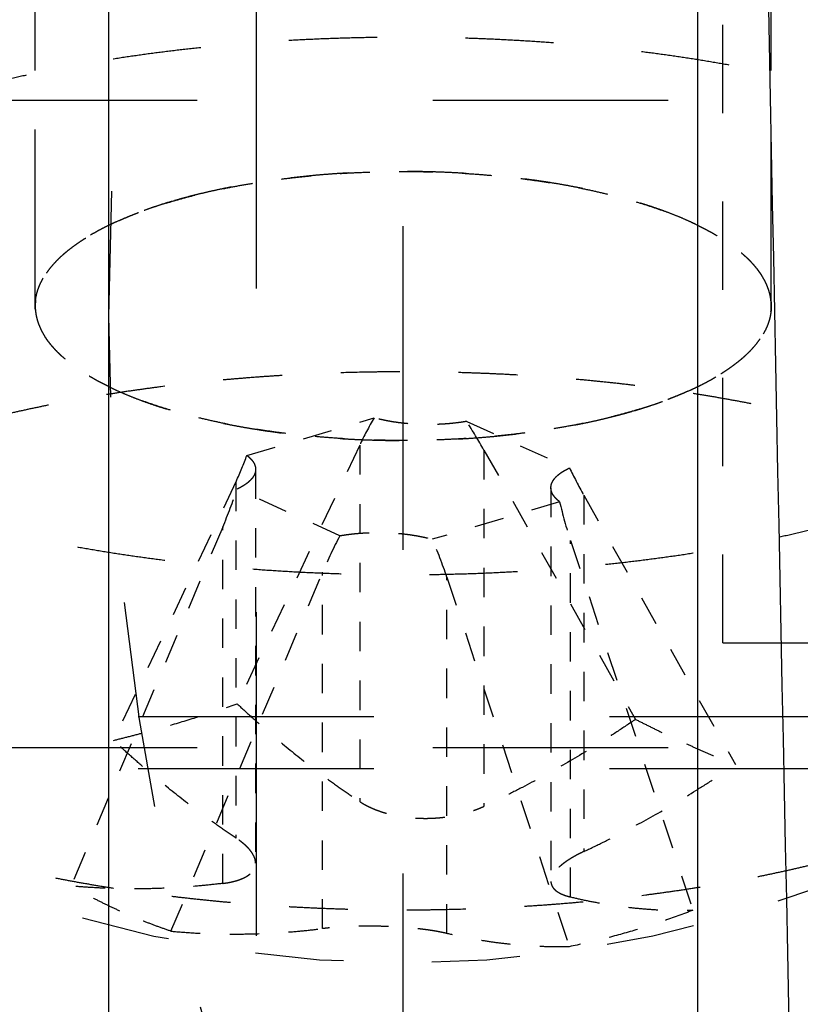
# Model space of a CAD drawing. Header units: millimetres. Extents: x 14186 to 17588, y 1400 to 3805.
# Tile 57 of 256: x 16295.53 to 16298.19, y 2686.84 to 2690.19. Entities that reach past the tile are written whole.
import ezdxf

# ---------------------------------------------------------------- set-up
doc = ezdxf.new("R2010")
doc.units = ezdxf.units.MM
doc.linetypes.add('HIDDEN', pattern=[0.2, 0.1, -0.1])
for name, color, linetype in [('DEFAULT_2', 8, 'HIDDEN'), ('INTFCLR_159558', 7, 'Continuous'), ('SHELL_64', 7, 'Continuous')]:
    doc.layers.add(name, color=color, linetype=linetype)
doc.layers.add('dim', color=82, linetype='Continuous', lineweight=9)
doc.styles.get("Standard").update_dxf_attribs({"font": 'arial.ttf'})
doc.dimstyles.new('ISO-25', dxfattribs={"dimtxt": 2.5, "dimasz": 2.5, "dimexe": 1.25, "dimexo": 0.625, "dimtad": 1, "dimtxsty": 'Standard', "dimcen": 2.5, "dimadec": 0, "dimazin": 0, "dimtfac": 1, "dimtmove": 0, "dimatfit": 3, "dimfxl": 1, "dimarcsym": 0})

# ---------------------------------------------------------------- blocks, each defined once
blk = doc.blocks.new('*D27')
at = {"layer": 'Defpoints', "color": 0, "transparency": 16777216}
for p in [(17053.8506, 3119.6874), (16297.8248, 2320.6724)]:
    blk.add_point(p, dxfattribs=at)
at = {"layer": 'dim', "color": 0, "linetype": 'Continuous', "lineweight": -2, "transparency": 16777216}
for p, q in [((17253.4695, 3330.6569), (17070.3457, 3137.1204)), ((16297.8248, 2320.6724), (17053.8506, 3119.6874)), ((16281.3297, 2303.2393), (16264.8346, 2285.8063))]:
    blk.add_line(p, q, dxfattribs=at)
at = {"layer": 'dim', "color": 0, "transparency": 16777216}
for points in [[(17067.4402, 3139.8696), (17073.2513, 3134.3712), (17053.8506, 3119.6874)], [(16278.4242, 2305.9885), (16284.2352, 2300.4902), (16297.8248, 2320.6724)]]:
    blk.add_solid(points, dxfattribs=at)
at = {"layer": 'dim', "color": 0, "transparency": 16777216, "insert": (17191.287, 3297.1711), "char_height": 30, "attachment_point": 5, "rotation": 46.5835}
blk.add_mtext('∅1100', dxfattribs=at)
blk = doc.blocks.new('*D28')
at = {"layer": 'Defpoints', "color": 0, "transparency": 16777216}
for p in [(17217.9946, 2998.669), (16133.6809, 2441.6908)]:
    blk.add_point(p, dxfattribs=at)
at = {"layer": 'dim', "color": 0, "linetype": 'Continuous', "lineweight": -2, "transparency": 16777216}
for p, q in [((17380.1399, 3081.958), (17239.3428, 3009.635)), ((16133.6809, 2441.6908), (17217.9946, 2998.669)), ((16112.3326, 2430.7248), (16090.9843, 2419.7589))]:
    blk.add_line(p, q, dxfattribs=at)
at = {"layer": 'dim', "color": 0, "transparency": 16777216}
for points in [[(17237.5152, 3013.193), (17241.1705, 3006.0769), (17217.9946, 2998.669)], [(16110.5049, 2434.2829), (16114.1603, 2427.1668), (16133.6809, 2441.6908)]]:
    blk.add_solid(points, dxfattribs=at)
at = {"layer": 'dim', "color": 0, "transparency": 16777216, "insert": (17310.2934, 3070.985), "char_height": 30, "attachment_point": 5, "rotation": 27.1882}
blk.add_mtext('∅1219', dxfattribs=at)

msp = doc.modelspace()

# ---------------------------------------------------------------- linework, layer by layer
at = {"color": 7, "linetype": 'Continuous'}
for p, q in [((16295.8377, 2675.1856), (16295.8377, 2765.1741)), ((16297.8377, 2675.1856), (16297.8377, 2708.2714))]:
    msp.add_line(p, q, dxfattribs=at)
for centre, radius in [((16675.8377, 2720.1799), 609.5), ((16675.8377, 2720.1799), 550), ((16400.8377, 2720.1799), 275)]:
    msp.add_circle(centre, radius)
msp.add_arc((17875.4023, 2720.2915), 1577.6104, 180.4365529, 181.2811295, dxfattribs=at)
at = {"layer": 'DEFAULT_2', "color": 8, "linetype": 'HIDDEN', "ltscale": 11}
for p, q in [((16296.3377, 2765.1741), (16296.3377, 2675.1856)), ((16296.8377, 2675.1856), (16296.8377, 2765.1741))]:
    msp.add_line(p, q, dxfattribs=at)
at = {"layer": 'DEFAULT_2', "color": 8, "linetype": 'HIDDEN', "ltscale": 4}
for p, q in [((16295.5877, 2689.2145), (16295.5877, 2696.6605)), ((16298.0877, 2689.2145), (16298.0877, 2696.6605))]:
    msp.add_line(p, q, dxfattribs=at)
at = {"layer": 'DEFAULT_2', "color": 8, "linetype": 'HIDDEN', "ltscale": 3}
for q in [(16297.9232, 2693.7599), (16302.1432, 2688.0699)]:
    msp.add_line((16297.9232, 2688.0699), q, dxfattribs=at)
at = {"layer": 'DEFAULT_2', "color": 8, "linetype": 'HIDDEN', "ltscale": 0.3}
for p, q in [((16296.3065, 2688.7069), (16296.7391, 2688.8346)), ((16297.0531, 2688.8223), (16297.4024, 2688.6642)), ((16296.6223, 2688.4339), (16296.2731, 2688.592)), ((16297.3689, 2688.5493), (16296.9364, 2688.4216))]:
    msp.add_line(p, q, dxfattribs=at)
at = {"layer": 'DEFAULT_2', "color": 8, "linetype": 'HIDDEN', "ltscale": 0.7}
for p, q in [((16296.6897, 2688.7415), (16296.2738, 2687.8624)), ((16297.1116, 2688.7251), (16297.6268, 2687.8097)), ((16296.2696, 2688.6175), (16295.8536, 2687.7384)), ((16297.4508, 2688.5715), (16297.966, 2687.6561))]:
    msp.add_line(p, q, dxfattribs=at)
at = {"layer": 'DEFAULT_2', "color": 8, "linetype": 'HIDDEN', "ltscale": 0.9}
for p, q in [((16296.6897, 2688.7415), (16296.6897, 2687.5307)), ((16297.1116, 2688.7251), (16297.1116, 2687.5142)), ((16296.2696, 2688.6175), (16296.2696, 2687.4066)), ((16297.4508, 2688.5715), (16297.4508, 2687.3606)), ((16296.2246, 2688.4632), (16295.7094, 2687.2437)), ((16296.2246, 2687.2524), (16296.2246, 2688.4632)), ((16297.4059, 2687.2063), (16297.4059, 2688.4172)), ((16297.4059, 2688.4172), (16297.8218, 2687.1613)), ((16296.0486, 2687.09), (16296.5638, 2688.3096)), ((16296.5638, 2687.0987), (16296.5638, 2688.3096)), ((16296.9857, 2687.0823), (16296.9857, 2688.2932)), ((16296.9857, 2688.2932), (16297.4017, 2687.0373))]:
    msp.add_line(p, q, dxfattribs=at)
at = {"layer": 'DEFAULT_2', "color": 8, "linetype": 'HIDDEN'}
for p, q in [((16296.3362, 2688.6593), (16296.3362, 2687.3214)), ((16297.3393, 2688.5969), (16297.3393, 2687.2589))]:
    msp.add_line(p, q, dxfattribs=at)
at = {"layer": 'DEFAULT_2', "color": 8, "linetype": 'HIDDEN', "ltscale": 3}
msp.add_arc((16296.8377, 2690.9829), 4, 237.0037, 302.9975, dxfattribs=at)
at = {"layer": 'DEFAULT_2', "color": 8, "linetype": 'HIDDEN', "ltscale": 0.07}
for centre, major_axis, ratio, start_param, end_param in [((16296.9231, 2688.8104), (0.2655, 0.393), 0.355554, -4.536441, -4.305374), ((16296.0362, 2688.5486), (0.2655, 0.393), 0.355554, -1.163781, -0.932714), ((16297.6393, 2688.4861), (-0.2845, 0.4184), 0.227457, 0.983329, 1.214396)]:
    msp.add_ellipse(centre, major_axis=major_axis, ratio=ratio, start_param=start_param, end_param=end_param, dxfattribs=at)
at = {"layer": 'DEFAULT_2', "color": 8, "linetype": 'HIDDEN', "ltscale": 0.08}
msp.add_ellipse((16296.9231, 2688.8104), major_axis=(-0.2845, 0.4184), ratio=0.227457, start_param=-1.927196, end_param=-1.696129, dxfattribs=at)
at = {"layer": 'DEFAULT_2', "color": 8, "linetype": 'HIDDEN', "ltscale": 0.1}
for centre, major_axis, ratio, start_param, end_param in [((16296.0362, 2688.5486), (0.2315, 0.5534), 0.344767, -1.580794, -1.349727), ((16297.6393, 2688.4861), (-0.1922, 0.5678), 0.405741, 1.323801, 1.554868), ((16296.7523, 2688.2243), (0.2315, 0.5534), 0.344767, 1.329731, 1.560798), ((16296.7523, 2688.2243), (-0.1922, 0.5678), 0.405741, -1.586725, -1.355658)]:
    msp.add_ellipse(centre, major_axis=major_axis, ratio=ratio, start_param=start_param, end_param=end_param, dxfattribs=at)
at = {"layer": 'DEFAULT_2', "color": 8, "linetype": 'HIDDEN', "ltscale": 3}
for points in [[(16295.2672, 2689.9257), (16295.2903, 2689.9325), (16295.337, 2689.9458), (16295.4081, 2689.9646), (16295.4811, 2689.9825), (16295.5558, 2689.9995), (16295.632, 2690.0155), (16295.7097, 2690.0305), (16295.7888, 2690.0445), (16295.8692, 2690.0574), (16295.9507, 2690.0693), (16296.0334, 2690.0802), (16296.1171, 2690.09), (16296.2016, 2690.0987), (16296.287, 2690.1064), (16296.373, 2690.1129), (16296.4596, 2690.1183), (16296.5467, 2690.1226), (16296.6341, 2690.1258), (16296.7218, 2690.1278), (16296.8096, 2690.1287), (16296.8975, 2690.1285), (16296.9853, 2690.1272), (16297.0729, 2690.1248), (16297.1602, 2690.1212), (16297.2471, 2690.1165), (16297.3335, 2690.1107), (16297.4193, 2690.1037), (16297.5044, 2690.0957), (16297.5886, 2690.0866), (16297.672, 2690.0764), (16297.7543, 2690.0652), (16297.8354, 2690.0529), (16297.9154, 2690.0395), (16297.9939, 2690.0252), (16298.0711, 2690.0098), (16298.1468, 2689.9935), (16298.2208, 2689.9762), (16298.2931, 2689.958), (16298.3636, 2689.9388), (16298.4323, 2689.9188), (16298.499, 2689.8979), (16298.5636, 2689.8761), (16298.6261, 2689.8535), (16298.6767, 2689.8339), (16298.716, 2689.8178), (16298.754, 2689.8017), (16298.7911, 2689.7852), (16298.8273, 2689.7681), (16298.8536, 2689.7552), (16298.8792, 2689.7422), (16298.9043, 2689.729), (16298.9287, 2689.7156), (16298.9525, 2689.7021), (16298.9756, 2689.6885), (16298.998, 2689.6746), (16299.0198, 2689.6607), (16299.0409, 2689.6466), (16299.0614, 2689.6324), (16299.0811, 2689.618), (16299.1001, 2689.6035), (16299.1185, 2689.5889), (16299.1361, 2689.5742), (16299.1531, 2689.5594), (16299.1693, 2689.5445), (16299.1848, 2689.5294), (16299.1996, 2689.5143), (16299.2136, 2689.4991), (16299.2269, 2689.4837), (16299.2395, 2689.4683), (16299.2514, 2689.4529), (16299.2624, 2689.4373), (16299.2728, 2689.4217), (16299.2824, 2689.406), (16299.2912, 2689.3903), (16299.2993, 2689.3744), (16299.3066, 2689.3586), (16299.3131, 2689.3427), (16299.3189, 2689.3267), (16299.3239, 2689.3108), (16299.3282, 2689.2948), (16299.3317, 2689.2787), (16299.3344, 2689.2627), (16299.3363, 2689.2466), (16299.3375, 2689.2305), (16299.3377, 2689.2198), (16299.3377, 2689.2144)], [(16298.4082, 2688.5032), (16298.3852, 2688.4964), (16298.3385, 2688.4832), (16298.2673, 2688.4643), (16298.1943, 2688.4464), (16298.1197, 2688.4295), (16298.0435, 2688.4135), (16297.9658, 2688.3985), (16297.8867, 2688.3845), (16297.8063, 2688.3715), (16297.7247, 2688.3596), (16297.642, 2688.3488), (16297.5584, 2688.339), (16297.4738, 2688.3302), (16297.3885, 2688.3226), (16297.3024, 2688.3161), (16297.2158, 2688.3107), (16297.1288, 2688.3064), (16297.0413, 2688.3032), (16296.9536, 2688.3012), (16296.8658, 2688.3002), (16296.778, 2688.3004), (16296.6902, 2688.3018), (16296.6026, 2688.3042), (16296.5153, 2688.3078), (16296.4283, 2688.3125), (16296.3419, 2688.3183), (16296.2561, 2688.3252), (16296.1711, 2688.3333), (16296.0868, 2688.3424), (16296.0035, 2688.3526), (16295.9212, 2688.3638), (16295.84, 2688.3761), (16295.7601, 2688.3894), (16295.6815, 2688.4038), (16295.6043, 2688.4191), (16295.5287, 2688.4355), (16295.4546, 2688.4528), (16295.3823, 2688.471), (16295.3118, 2688.4902), (16295.2431, 2688.5102), (16295.1765, 2688.5311), (16295.1119, 2688.5529), (16295.0494, 2688.5754), (16294.9988, 2688.5951), (16294.9594, 2688.6111), (16294.9214, 2688.6272), (16294.8843, 2688.6438), (16294.8482, 2688.6609), (16294.8219, 2688.6737), (16294.7962, 2688.6868), (16294.7711, 2688.7), (16294.7467, 2688.7133), (16294.723, 2688.7269), (16294.6999, 2688.7405), (16294.6774, 2688.7543), (16294.6556, 2688.7683), (16294.6345, 2688.7824), (16294.6141, 2688.7966), (16294.5943, 2688.811), (16294.5753, 2688.8254), (16294.5569, 2688.84), (16294.5393, 2688.8548), (16294.5224, 2688.8696), (16294.5061, 2688.8845), (16294.4906, 2688.8996), (16294.4759, 2688.9147), (16294.4618, 2688.9299), (16294.4485, 2688.9452), (16294.4359, 2688.9606), (16294.4241, 2688.9761), (16294.413, 2688.9917), (16294.4027, 2689.0073), (16294.3931, 2689.023), (16294.3842, 2689.0387), (16294.3762, 2689.0545), (16294.3689, 2689.0704), (16294.3623, 2689.0863), (16294.3565, 2689.1022), (16294.3515, 2689.1182), (16294.3473, 2689.1342), (16294.3438, 2689.1502), (16294.3411, 2689.1663), (16294.3391, 2689.1824), (16294.338, 2689.1984), (16294.3377, 2689.2092), (16294.3377, 2689.2145)]]:
    msp.add_open_spline(points, degree=3, knots=[0, 0, 0, 0, 0.016313, 0.032986, 0.050001, 0.067337, 0.084975, 0.102898, 0.121087, 0.139526, 0.158197, 0.177082, 0.196162, 0.215415, 0.234822, 0.254361, 0.274013, 0.293757, 0.31357, 0.333434, 0.353325, 0.373224, 0.393108, 0.412957, 0.432748, 0.452461, 0.472075, 0.49157, 0.510923, 0.530116, 0.549128, 0.567939, 0.586531, 0.604883, 0.622978, 0.640798, 0.658325, 0.675542, 0.692433, 0.708982, 0.725176, 0.741, 0.75644, 0.771486, 0.786125, 0.79329, 0.800349, 0.814148, 0.820886, 0.827516, 0.834036, 0.840446, 0.846746, 0.852936, 0.859014, 0.864982, 0.870838, 0.876584, 0.88222, 0.887745, 0.893162, 0.89847, 0.903672, 0.908768, 0.913759, 0.918647, 0.923435, 0.928123, 0.932716, 0.937216, 0.941626, 0.945949, 0.950188, 0.954349, 0.958434, 0.96245, 0.9664, 0.97029, 0.974126, 0.977914, 0.981661, 0.985372, 0.989054, 0.992715, 0.996361, 1, 1, 1, 1], dxfattribs=at)
at = {"layer": 'DEFAULT_2', "color": 8, "linetype": 'HIDDEN', "ltscale": 2}
for points, knots in [([(16298.0877, 2689.2144), (16298.0877, 2689.2171), (16298.0876, 2689.2225), (16298.087, 2689.2305), (16298.086, 2689.2386), (16298.0847, 2689.2466), (16298.083, 2689.2546), (16298.0808, 2689.2626), (16298.0783, 2689.2706), (16298.0754, 2689.2786), (16298.0722, 2689.2865), (16298.0672, 2689.2972), (16298.0601, 2689.3105), (16298.0501, 2689.3261), (16298.0386, 2689.3417), (16298.0257, 2689.357), (16298.0138, 2689.3695), (16298.0035, 2689.3795), (16297.9926, 2689.3895), (16297.9811, 2689.3994), (16297.9689, 2689.409), (16297.9561, 2689.4187), (16297.9392, 2689.4308), (16297.9177, 2689.4448), (16297.895, 2689.4585), (16297.8709, 2689.4719), (16297.8455, 2689.4851), (16297.8189, 2689.4978), (16297.7911, 2689.5103), (16297.7621, 2689.5223), (16297.7319, 2689.534), (16297.7007, 2689.5453), (16297.6684, 2689.5562), (16297.635, 2689.5666), (16297.6007, 2689.5766), (16297.5654, 2689.5862), (16297.5293, 2689.5953), (16297.4923, 2689.604), (16297.4544, 2689.6122), (16297.4159, 2689.6198), (16297.3766, 2689.627), (16297.3366, 2689.6337), (16297.296, 2689.6398), (16297.2549, 2689.6454), (16297.2132, 2689.6505), (16297.1711, 2689.6551), (16297.1285, 2689.6591), (16297.0856, 2689.6626), (16297.0424, 2689.6655), (16296.999, 2689.6678), (16296.9553, 2689.6696), (16296.9115, 2689.6709), (16296.8676, 2689.6715), (16296.8237, 2689.6716), (16296.7798, 2689.6712), (16296.7359, 2689.6701), (16296.6922, 2689.6685), (16296.6487, 2689.6664), (16296.6054, 2689.6637), (16296.5624, 2689.6604), (16296.5057, 2689.6554), (16296.4496, 2689.6492), (16296.3942, 2689.6419), (16296.3535, 2689.636), (16296.3133, 2689.6295), (16296.2737, 2689.6225), (16296.2348, 2689.615), (16296.1967, 2689.607), (16296.1594, 2689.5985), (16296.1229, 2689.5896), (16296.0873, 2689.5802), (16296.064, 2689.5735), (16296.0525, 2689.5701)], [0, 0, 0, 0, 0.003639, 0.007286, 0.010946, 0.014629, 0.01834, 0.022086, 0.025874, 0.029711, 0.033601, 0.037551, 0.04565, 0.054049, 0.06278, 0.071872, 0.081347, 0.086235, 0.091226, 0.101522, 0.106831, 0.112248, 0.123409, 0.135011, 0.147055, 0.159544, 0.172475, 0.185842, 0.199641, 0.213864, 0.228503, 0.243549, 0.25899, 0.274814, 0.291007, 0.307556, 0.324448, 0.341665, 0.359192, 0.377011, 0.395106, 0.413458, 0.43205, 0.450861, 0.469873, 0.489066, 0.50842, 0.527914, 0.547529, 0.567242, 0.587034, 0.606882, 0.626765, 0.646664, 0.666555, 0.686419, 0.706233, 0.725978, 0.745631, 0.765171, 0.784578, 0.822909, 0.841793, 0.860464, 0.878906, 0.897098, 0.915025, 0.932668, 0.950006, 0.967021, 0.983692, 1, 1, 1, 1]), ([(16295.5877, 2689.2145), (16295.5877, 2689.2119), (16295.5878, 2689.2065), (16295.5884, 2689.1985), (16295.5894, 2689.1904), (16295.5907, 2689.1824), (16295.5925, 2689.1744), (16295.5946, 2689.1664), (16295.5971, 2689.1584), (16295.6, 2689.1504), (16295.6033, 2689.1425), (16295.6082, 2689.1318), (16295.6153, 2689.1185), (16295.6253, 2689.1028), (16295.6368, 2689.0873), (16295.6498, 2689.072), (16295.6617, 2689.0594), (16295.6719, 2689.0495), (16295.6828, 2689.0395), (16295.6944, 2689.0296), (16295.7065, 2689.02), (16295.7193, 2689.0102), (16295.7362, 2688.9982), (16295.7577, 2688.9842), (16295.7805, 2688.9705), (16295.8046, 2688.957), (16295.8299, 2688.9439), (16295.8566, 2688.9311), (16295.8844, 2688.9187), (16295.9134, 2688.9067), (16295.9435, 2688.895), (16295.9748, 2688.8837), (16296.0071, 2688.8728), (16296.0404, 2688.8624), (16296.0747, 2688.8523), (16296.11, 2688.8428), (16296.1462, 2688.8336), (16296.1832, 2688.825), (16296.221, 2688.8168), (16296.2596, 2688.8091), (16296.2989, 2688.802), (16296.3388, 2688.7953), (16296.3794, 2688.7892), (16296.4206, 2688.7835), (16296.4622, 2688.7784), (16296.5044, 2688.7739), (16296.5469, 2688.7699), (16296.5898, 2688.7664), (16296.633, 2688.7635), (16296.6765, 2688.7611), (16296.7201, 2688.7594), (16296.7639, 2688.7581), (16296.8078, 2688.7575), (16296.8517, 2688.7574), (16296.8957, 2688.7578), (16296.9395, 2688.7588), (16296.9832, 2688.7604), (16297.0267, 2688.7626), (16297.0701, 2688.7653), (16297.1131, 2688.7686), (16297.1697, 2688.7736), (16297.2258, 2688.7798), (16297.2812, 2688.7871), (16297.322, 2688.793), (16297.3622, 2688.7995), (16297.4017, 2688.8065), (16297.4406, 2688.814), (16297.4787, 2688.822), (16297.516, 2688.8305), (16297.5525, 2688.8394), (16297.5881, 2688.8488), (16297.6115, 2688.8555), (16297.623, 2688.8589)], [0, 0, 0, 0, 0.003639, 0.007286, 0.010946, 0.014629, 0.01834, 0.022086, 0.025874, 0.029711, 0.033601, 0.037551, 0.04565, 0.054049, 0.06278, 0.071872, 0.081347, 0.086235, 0.091226, 0.101522, 0.106831, 0.112248, 0.123409, 0.135011, 0.147055, 0.159544, 0.172475, 0.185842, 0.199641, 0.213864, 0.228503, 0.243549, 0.25899, 0.274814, 0.291007, 0.307556, 0.324448, 0.341665, 0.359192, 0.377011, 0.395106, 0.413458, 0.43205, 0.450861, 0.469873, 0.489066, 0.50842, 0.527914, 0.547529, 0.567242, 0.587034, 0.606882, 0.626765, 0.646664, 0.666555, 0.686419, 0.706233, 0.725978, 0.745631, 0.765171, 0.784578, 0.822909, 0.841793, 0.860464, 0.878906, 0.897098, 0.915025, 0.932668, 0.950006, 0.967021, 0.983692, 1, 1, 1, 1]), ([(16298.7829, 2688.6509), (16298.7699, 2688.6568), (16298.7435, 2688.6684), (16298.7032, 2688.6853), (16298.6618, 2688.7019), (16298.6193, 2688.7181), (16298.5757, 2688.7339), (16298.5311, 2688.7493), (16298.4854, 2688.7643), (16298.4388, 2688.7788), (16298.3912, 2688.793), (16298.3427, 2688.8067), (16298.2932, 2688.82), (16298.2257, 2688.8372), (16298.1569, 2688.8534), (16298.087, 2688.8686), (16298.0335, 2688.8795), (16297.9792, 2688.89), (16297.9243, 2688.9), (16297.8687, 2688.9095), (16297.8125, 2688.9185), (16297.7558, 2688.927), (16297.6984, 2688.935), (16297.6406, 2688.9425), (16297.5822, 2688.9494), (16297.5234, 2688.9558), (16297.4642, 2688.9617), (16297.4047, 2688.9671), (16297.3447, 2688.9719), (16297.2845, 2688.9762), (16297.224, 2688.9799), (16297.1633, 2688.9831), (16297.1024, 2688.9857), (16297.0413, 2688.9878), (16296.9801, 2688.9894), (16296.9188, 2688.9904), (16296.8575, 2688.9908), (16296.7961, 2688.9907), (16296.7144, 2688.9899), (16296.6328, 2688.9879), (16296.5514, 2688.9849), (16296.4905, 2688.982), (16296.4299, 2688.9786), (16296.3695, 2688.9747), (16296.3094, 2688.9702), (16296.2496, 2688.9652), (16296.1901, 2688.9597), (16296.1117, 2688.9516), (16296.0338, 2688.9425), (16295.9566, 2688.9322), (16295.8995, 2688.9241), (16295.8429, 2688.9154), (16295.787, 2688.9062), (16295.7316, 2688.8965), (16295.677, 2688.8864), (16295.623, 2688.8757), (16295.5698, 2688.8646), (16295.5173, 2688.853), (16295.4656, 2688.8409), (16295.4147, 2688.8284), (16295.3647, 2688.8154), (16295.3156, 2688.8019), (16295.2833, 2688.7926), (16295.2672, 2688.7879)], [0, 0, 0, 0, 0.011953, 0.024166, 0.036635, 0.049355, 0.06232, 0.075523, 0.08896, 0.102625, 0.116512, 0.130615, 0.14493, 0.159449, 0.18908, 0.204178, 0.219454, 0.234902, 0.250513, 0.26628, 0.282195, 0.298252, 0.31444, 0.330753, 0.347182, 0.363718, 0.380355, 0.397082, 0.413891, 0.430775, 0.447723, 0.464727, 0.481779, 0.498869, 0.515989, 0.53313, 0.550282, 0.567437, 0.584585, 0.618828, 0.635905, 0.65294, 0.669923, 0.686848, 0.703704, 0.720483, 0.737177, 0.753776, 0.786659, 0.802926, 0.819065, 0.835068, 0.850928, 0.866635, 0.882185, 0.897568, 0.912778, 0.927809, 0.942652, 0.957301, 0.971747, 0.985983, 1, 1, 1, 1]), ([(16294.8926, 2687.5024), (16294.9056, 2687.4965), (16294.9319, 2687.4849), (16294.9722, 2687.468), (16295.0136, 2687.4514), (16295.0561, 2687.4352), (16295.0997, 2687.4194), (16295.1443, 2687.404), (16295.19, 2687.389), (16295.2366, 2687.3745), (16295.2842, 2687.3603), (16295.3328, 2687.3466), (16295.3822, 2687.3333), (16295.4498, 2687.3161), (16295.5185, 2687.2999), (16295.5884, 2687.2847), (16295.642, 2687.2738), (16295.6962, 2687.2633), (16295.7511, 2687.2533), (16295.8067, 2687.2438), (16295.8629, 2687.2348), (16295.9197, 2687.2263), (16295.977, 2687.2183), (16296.0349, 2687.2108), (16296.0932, 2687.2039), (16296.152, 2687.1975), (16296.2112, 2687.1916), (16296.2708, 2687.1862), (16296.3307, 2687.1814), (16296.3909, 2687.1771), (16296.4514, 2687.1734), (16296.5121, 2687.1702), (16296.5731, 2687.1676), (16296.6341, 2687.1655), (16296.6953, 2687.1639), (16296.7566, 2687.1629), (16296.818, 2687.1625), (16296.8793, 2687.1625), (16296.961, 2687.1634), (16297.0426, 2687.1654), (16297.1241, 2687.1684), (16297.1849, 2687.1713), (16297.2456, 2687.1747), (16297.3059, 2687.1786), (16297.3661, 2687.1831), (16297.4259, 2687.1881), (16297.4853, 2687.1936), (16297.5638, 2687.2017), (16297.6416, 2687.2108), (16297.7188, 2687.2211), (16297.7759, 2687.2292), (16297.8325, 2687.2379), (16297.8885, 2687.2471), (16297.9438, 2687.2567), (16297.9985, 2687.2669), (16298.0524, 2687.2776), (16298.1057, 2687.2887), (16298.1582, 2687.3003), (16298.2099, 2687.3124), (16298.2607, 2687.3249), (16298.3107, 2687.3379), (16298.3598, 2687.3514), (16298.3922, 2687.3607), (16298.4082, 2687.3654)], [0, 0, 0, 0, 0.011953, 0.024166, 0.036635, 0.049355, 0.06232, 0.075523, 0.08896, 0.102625, 0.116512, 0.130615, 0.14493, 0.159449, 0.18908, 0.204178, 0.219454, 0.234902, 0.250513, 0.26628, 0.282195, 0.298252, 0.31444, 0.330753, 0.347182, 0.363718, 0.380355, 0.397082, 0.413891, 0.430775, 0.447723, 0.464727, 0.481779, 0.498869, 0.515989, 0.53313, 0.550282, 0.567437, 0.584585, 0.618828, 0.635905, 0.65294, 0.669923, 0.686848, 0.703704, 0.720483, 0.737177, 0.753776, 0.786659, 0.802926, 0.819065, 0.835068, 0.850928, 0.866635, 0.882185, 0.897568, 0.912778, 0.927809, 0.942652, 0.957301, 0.971747, 0.985983, 1, 1, 1, 1])]:
    msp.add_open_spline(points, degree=3, knots=knots, dxfattribs=at)
at = {"layer": 'DEFAULT_2', "color": 8, "linetype": 'HIDDEN', "ltscale": 0.4}
for points, knots in [([(16296.0525, 2689.5701), (16296.0435, 2689.5675), (16296.0259, 2689.5621), (16295.9997, 2689.5537), (16295.9742, 2689.545), (16295.9494, 2689.5361), (16295.9252, 2689.5269), (16295.9018, 2689.5175), (16295.879, 2689.5079), (16295.8571, 2689.498), (16295.8359, 2689.4879), (16295.8154, 2689.4776), (16295.7958, 2689.4671), (16295.777, 2689.4564), (16295.759, 2689.4455), (16295.7418, 2689.4344), (16295.7255, 2689.4232), (16295.71, 2689.4118), (16295.6954, 2689.4002), (16295.6817, 2689.3885), (16295.6689, 2689.3767), (16295.657, 2689.3647), (16295.646, 2689.3526), (16295.6359, 2689.3404), (16295.6268, 2689.3281), (16295.6186, 2689.3158), (16295.6114, 2689.3033), (16295.6051, 2689.2907), (16295.5997, 2689.2781), (16295.5954, 2689.2655), (16295.592, 2689.2528), (16295.5895, 2689.2401), (16295.5881, 2689.2273), (16295.5877, 2689.2188), (16295.5877, 2689.2145)], [0, 0, 0, 0, 0.045128, 0.089443, 0.132915, 0.175518, 0.217226, 0.258013, 0.297856, 0.336735, 0.374643, 0.41157, 0.447512, 0.482463, 0.516422, 0.549388, 0.581365, 0.612362, 0.64239, 0.671463, 0.699599, 0.726822, 0.75316, 0.778651, 0.803339, 0.827275, 0.850514, 0.873121, 0.895167, 0.916732, 0.937903, 0.958773, 0.979438, 1, 1, 1, 1]), ([(16297.623, 2688.8589), (16297.6319, 2688.8615), (16297.6496, 2688.8669), (16297.6757, 2688.8753), (16297.7012, 2688.8839), (16297.7261, 2688.8929), (16297.7502, 2688.902), (16297.7737, 2688.9114), (16297.7964, 2688.9211), (16297.8184, 2688.931), (16297.8396, 2688.9411), (16297.86, 2688.9514), (16297.8796, 2688.9619), (16297.8985, 2688.9726), (16297.9165, 2688.9835), (16297.9337, 2688.9945), (16297.95, 2689.0058), (16297.9654, 2689.0172), (16297.98, 2689.0287), (16297.9937, 2689.0405), (16298.0065, 2689.0523), (16298.0184, 2689.0643), (16298.0294, 2689.0763), (16298.0395, 2689.0885), (16298.0486, 2689.1008), (16298.0568, 2689.1132), (16298.0641, 2689.1257), (16298.0704, 2689.1382), (16298.0757, 2689.1508), (16298.0801, 2689.1635), (16298.0835, 2689.1762), (16298.0859, 2689.1889), (16298.0874, 2689.2017), (16298.0877, 2689.2102), (16298.0877, 2689.2144)], [0, 0, 0, 0, 0.045128, 0.089443, 0.132915, 0.175518, 0.217226, 0.258013, 0.297856, 0.336735, 0.374643, 0.41157, 0.447512, 0.482463, 0.516422, 0.549388, 0.581365, 0.612362, 0.64239, 0.671463, 0.699599, 0.726822, 0.75316, 0.778651, 0.803339, 0.827275, 0.850514, 0.873121, 0.895167, 0.916732, 0.937903, 0.958773, 0.979438, 1, 1, 1, 1]), ([(16296.2738, 2687.8624), (16296.2906, 2687.8467), (16296.3244, 2687.8157), (16296.3925, 2687.7556), (16296.4783, 2687.6843), (16296.566, 2687.6172), (16296.6366, 2687.5667), (16296.672, 2687.5425), (16296.6897, 2687.5307)], [0, 0, 0, 0, 0.129893, 0.258415, 0.511249, 0.758448, 0.879936, 1, 1, 1, 1]), ([(16297.6268, 2687.8097), (16297.6059, 2687.7954), (16297.5639, 2687.7673), (16297.4794, 2687.7131), (16297.3728, 2687.649), (16297.2645, 2687.5898), (16297.1773, 2687.5455), (16297.1335, 2687.5245), (16297.1116, 2687.5142)], [0, 0, 0, 0, 0.127872, 0.254949, 0.506629, 0.754988, 0.87792, 1, 1, 1, 1]), ([(16296.2696, 2687.4066), (16296.2518, 2687.4185), (16296.2164, 2687.4426), (16296.1458, 2687.4931), (16296.0582, 2687.5602), (16295.9724, 2687.6316), (16295.9043, 2687.6917), (16295.8705, 2687.7227), (16295.8536, 2687.7384)], [0, 0, 0, 0, 0.120064, 0.241552, 0.488751, 0.741585, 0.870107, 1, 1, 1, 1]), ([(16297.4508, 2687.3606), (16297.4727, 2687.3709), (16297.5165, 2687.3919), (16297.6037, 2687.4361), (16297.7121, 2687.4954), (16297.8186, 2687.5594), (16297.9031, 2687.6137), (16297.9451, 2687.6418), (16297.966, 2687.6561)], [0, 0, 0, 0, 0.12208, 0.245012, 0.493371, 0.745051, 0.872128, 1, 1, 1, 1]), ([(16296.2246, 2687.2524), (16296.2028, 2687.2497), (16296.1594, 2687.2449), (16296.0942, 2687.2395), (16296.0292, 2687.2358), (16295.9646, 2687.2338), (16295.9003, 2687.2336), (16295.8363, 2687.2351), (16295.7727, 2687.2384), (16295.7304, 2687.2417), (16295.7094, 2687.2437)], [0, 0, 0, 0, 0.127464, 0.254171, 0.380139, 0.505393, 0.62997, 0.753911, 0.877245, 1, 1, 1, 1]), ([(16296.0486, 2687.09), (16296.0697, 2687.0881), (16296.1119, 2687.0847), (16296.1755, 2687.0815), (16296.2395, 2687.08), (16296.3038, 2687.0802), (16296.3685, 2687.0822), (16296.4334, 2687.0859), (16296.4986, 2687.0913), (16296.5421, 2687.0961), (16296.5638, 2687.0987)], [0, 0, 0, 0, 0.122755, 0.246089, 0.37003, 0.494607, 0.619861, 0.745829, 0.872536, 1, 1, 1, 1])]:
    msp.add_open_spline(points, degree=3, knots=knots, dxfattribs=at)
at = {"layer": 'DEFAULT_2', "color": 8, "linetype": 'HIDDEN', "ltscale": 0.2}
for points in [[(16297.0531, 2688.8223), (16297.0468, 2688.8212), (16297.034, 2688.8192), (16297.0144, 2688.8166), (16296.9944, 2688.8146), (16296.9741, 2688.813), (16296.9536, 2688.812), (16296.9328, 2688.8115), (16296.9121, 2688.8115), (16296.8914, 2688.812), (16296.8708, 2688.8131), (16296.8505, 2688.8147), (16296.8306, 2688.8168), (16296.8111, 2688.8194), (16296.7921, 2688.8224), (16296.7737, 2688.826), (16296.7589, 2688.8293), (16296.7474, 2688.8323), (16296.7418, 2688.8338), (16296.7391, 2688.8346)], [(16296.6223, 2688.4339), (16296.6286, 2688.435), (16296.6415, 2688.437), (16296.661, 2688.4396), (16296.681, 2688.4417), (16296.7013, 2688.4432), (16296.7219, 2688.4442), (16296.7426, 2688.4447), (16296.7633, 2688.4447), (16296.7841, 2688.4442), (16296.8046, 2688.4431), (16296.8249, 2688.4415), (16296.8449, 2688.4395), (16296.8644, 2688.4369), (16296.8833, 2688.4338), (16296.9017, 2688.4302), (16296.9165, 2688.4269), (16296.928, 2688.424), (16296.9336, 2688.4224), (16296.9364, 2688.4216)]]:
    msp.add_open_spline(points, degree=3, knots=[0, 0, 0, 0, 0.060807, 0.123136, 0.186681, 0.251142, 0.316248, 0.381743, 0.44737, 0.51286, 0.577934, 0.642314, 0.705738, 0.767965, 0.828756, 0.887866, 0.945033, 0.972808, 1, 1, 1, 1], dxfattribs=at)
at = {"layer": 'DEFAULT_2', "color": 8, "linetype": 'HIDDEN', "ltscale": 0.04}
for points in [[(16296.3065, 2688.7069), (16296.3077, 2688.706), (16296.31, 2688.7041), (16296.3134, 2688.7013), (16296.3165, 2688.6985), (16296.3193, 2688.6956), (16296.322, 2688.6927), (16296.3245, 2688.6897), (16296.3267, 2688.6868), (16296.3293, 2688.6828), (16296.3315, 2688.6788), (16296.3332, 2688.6747), (16296.3343, 2688.6716), (16296.3351, 2688.6686), (16296.3357, 2688.6655), (16296.3361, 2688.6624), (16296.3362, 2688.6604), (16296.3362, 2688.6593)], [(16297.3689, 2688.5493), (16297.3677, 2688.5503), (16297.3654, 2688.5521), (16297.3621, 2688.5549), (16297.359, 2688.5578), (16297.3561, 2688.5606), (16297.3534, 2688.5636), (16297.351, 2688.5665), (16297.3488, 2688.5695), (16297.3461, 2688.5734), (16297.3439, 2688.5774), (16297.3422, 2688.5815), (16297.3411, 2688.5846), (16297.3403, 2688.5877), (16297.3397, 2688.5907), (16297.3394, 2688.5938), (16297.3393, 2688.5959), (16297.3393, 2688.5969)]]:
    msp.add_open_spline(points, degree=3, knots=[0, 0, 0, 0, 0.077436, 0.152446, 0.225073, 0.295372, 0.36341, 0.429266, 0.493037, 0.554837, 0.673052, 0.729891, 0.785474, 0.840027, 0.893794, 0.94703, 1, 1, 1, 1], dxfattribs=at)
at = {"layer": 'DEFAULT_2', "color": 8, "linetype": 'HIDDEN', "ltscale": 0.07}
for points in [[(16296.3362, 2688.6593), (16296.3362, 2688.6586), (16296.3361, 2688.6571), (16296.3359, 2688.6548), (16296.3356, 2688.6525), (16296.335, 2688.6495), (16296.3339, 2688.6457), (16296.3321, 2688.6412), (16296.3298, 2688.6368), (16296.327, 2688.6323), (16296.3237, 2688.628), (16296.3199, 2688.6237), (16296.3157, 2688.6194), (16296.3109, 2688.6152), (16296.3057, 2688.6111), (16296.3, 2688.6071), (16296.2939, 2688.6032), (16296.2874, 2688.5993), (16296.2804, 2688.5956), (16296.2755, 2688.5932), (16296.2731, 2688.592)], [(16297.3393, 2688.5969), (16297.3393, 2688.5976), (16297.3393, 2688.5992), (16297.3395, 2688.6014), (16297.3398, 2688.6037), (16297.3404, 2688.6067), (16297.3415, 2688.6105), (16297.3433, 2688.615), (16297.3456, 2688.6195), (16297.3484, 2688.6239), (16297.3517, 2688.6283), (16297.3555, 2688.6326), (16297.3598, 2688.6368), (16297.3645, 2688.641), (16297.3697, 2688.6451), (16297.3754, 2688.6491), (16297.3815, 2688.6531), (16297.3881, 2688.6569), (16297.3951, 2688.6606), (16297.3999, 2688.663), (16297.4024, 2688.6642)]]:
    msp.add_open_spline(points, degree=3, knots=[0, 0, 0, 0, 0.023356, 0.046778, 0.070329, 0.094071, 0.142349, 0.192081, 0.243673, 0.297481, 0.353807, 0.412893, 0.474937, 0.540097, 0.608496, 0.680206, 0.755236, 0.83357, 0.915174, 1, 1, 1, 1], dxfattribs=at)
at = {"layer": 'DEFAULT_2', "color": 8, "linetype": 'HIDDEN', "ltscale": 0.3}
for points, knots in [([(16295.8536, 2687.7384), (16295.8707, 2687.7426), (16295.905, 2687.7511), (16295.9742, 2687.7693), (16296.0616, 2687.794), (16296.1674, 2687.8266), (16296.2382, 2687.8502), (16296.2738, 2687.8624)], [0, 0, 0, 0, 0.120376, 0.242117, 0.489596, 0.742281, 1, 1, 1, 1]), ([(16296.6897, 2687.5307), (16296.6928, 2687.5286), (16296.6992, 2687.5245), (16296.7092, 2687.5188), (16296.7198, 2687.5134), (16296.7308, 2687.5082), (16296.7423, 2687.5034), (16296.7543, 2687.4989), (16296.7666, 2687.4947), (16296.7794, 2687.4909), (16296.7925, 2687.4874), (16296.8059, 2687.4843), (16296.8196, 2687.4816), (16296.8336, 2687.4793), (16296.8478, 2687.4773), (16296.8622, 2687.4757), (16296.8767, 2687.4746), (16296.8914, 2687.4738), (16296.9061, 2687.4734), (16296.9209, 2687.4734), (16296.9356, 2687.4739), (16296.9504, 2687.4747), (16296.965, 2687.4759), (16296.9796, 2687.4776), (16296.994, 2687.4796), (16297.0082, 2687.482), (16297.0222, 2687.4848), (16297.036, 2687.4879), (16297.0495, 2687.4915), (16297.0626, 2687.4953), (16297.0755, 2687.4996), (16297.0879, 2687.5041), (16297.0999, 2687.509), (16297.1078, 2687.5124), (16297.1116, 2687.5142)], [0, 0, 0, 0, 0.025547, 0.051876, 0.078964, 0.106781, 0.135296, 0.164474, 0.194283, 0.224684, 0.25564, 0.28711, 0.319053, 0.351422, 0.384163, 0.417218, 0.450531, 0.484044, 0.517698, 0.551433, 0.585188, 0.618901, 0.65251, 0.685955, 0.719181, 0.752136, 0.784771, 0.817036, 0.848882, 0.880258, 0.91111, 0.941385, 0.971032, 1, 1, 1, 1]), ([(16297.4059, 2687.2063), (16297.4234, 2687.2021), (16297.4585, 2687.1943), (16297.5111, 2687.1843), (16297.5635, 2687.176), (16297.6157, 2687.1695), (16297.6677, 2687.1647), (16297.7194, 2687.1617), (16297.7707, 2687.1605), (16297.8048, 2687.1609), (16297.8218, 2687.1613)], [0, 0, 0, 0, 0.12896, 0.256651, 0.383131, 0.508466, 0.632738, 0.756031, 0.878427, 1, 1, 1, 1]), ([(16297.8218, 2687.1613), (16297.7879, 2687.1481), (16297.7193, 2687.123), (16297.6149, 2687.0897), (16297.509, 2687.0609), (16297.4376, 2687.0447), (16297.4017, 2687.0373)], [0, 0, 0, 0, 0.249553, 0.499305, 0.749405, 1, 1, 1, 1]), ([(16296.9857, 2687.0823), (16296.9826, 2687.0831), (16296.9761, 2687.0845), (16296.9661, 2687.0866), (16296.9556, 2687.0886), (16296.9445, 2687.0906), (16296.933, 2687.0924), (16296.9211, 2687.0942), (16296.9087, 2687.0958), (16296.896, 2687.0974), (16296.8829, 2687.0988), (16296.8648, 2687.1007), (16296.8464, 2687.1022), (16296.8276, 2687.1036), (16296.8084, 2687.1047), (16296.784, 2687.1059), (16296.7595, 2687.1066), (16296.7398, 2687.107), (16296.7202, 2687.1071), (16296.7008, 2687.107), (16296.6815, 2687.1067), (16296.6673, 2687.1063), (16296.6533, 2687.1058), (16296.6351, 2687.1049), (16296.6174, 2687.1038), (16296.6, 2687.1025), (16296.5876, 2687.1013), (16296.5756, 2687.1001), (16296.5677, 2687.0992), (16296.5638, 2687.0987)], [0, 0, 0, 0, 0.022874, 0.046998, 0.072311, 0.098751, 0.126255, 0.15476, 0.1842, 0.214507, 0.245613, 0.277449, 0.343031, 0.376622, 0.410635, 0.479593, 0.549236, 0.5841, 0.618875, 0.687815, 0.721814, 0.755398, 0.78849, 0.821016, 0.884067, 0.914439, 0.943936, 0.972483, 1, 1, 1, 1]), ([(16297.4017, 2687.0373), (16297.3847, 2687.0368), (16297.3506, 2687.0365), (16297.2992, 2687.0377), (16297.2475, 2687.0407), (16297.1956, 2687.0455), (16297.1434, 2687.052), (16297.0909, 2687.0603), (16297.0383, 2687.0703), (16297.0033, 2687.0781), (16296.9857, 2687.0823)], [0, 0, 0, 0, 0.121573, 0.243969, 0.367262, 0.491534, 0.616869, 0.743349, 0.87104, 1, 1, 1, 1])]:
    msp.add_open_spline(points, degree=3, knots=knots, dxfattribs=at)
at = {"layer": 'DEFAULT_2', "color": 8, "linetype": 'HIDDEN', "ltscale": 0.1}
for points, knots in [([(16297.6268, 2687.8097), (16297.6414, 2687.8023), (16297.6705, 2687.7877), (16297.714, 2687.7665), (16297.7571, 2687.7461), (16297.7858, 2687.7329), (16297.8, 2687.7265)], [0, 0, 0, 0, 0.255672, 0.507593, 0.755717, 1, 1, 1, 1]), ([(16297.8, 2687.7265), (16297.8141, 2687.7201), (16297.842, 2687.7077), (16297.8837, 2687.6897), (16297.925, 2687.6725), (16297.9524, 2687.6615), (16297.966, 2687.6561)], [0, 0, 0, 0, 0.2563, 0.508425, 0.756337, 1, 1, 1, 1]), ([(16297.4508, 2687.3606), (16297.4466, 2687.3586), (16297.4383, 2687.3546), (16297.4263, 2687.3484), (16297.4149, 2687.3421), (16297.4042, 2687.3356), (16297.3958, 2687.3302), (16297.3894, 2687.3258), (16297.3849, 2687.3225), (16297.3806, 2687.3192), (16297.3764, 2687.3159), (16297.3725, 2687.3126), (16297.3688, 2687.3093), (16297.3653, 2687.306), (16297.362, 2687.3028), (16297.3589, 2687.2995), (16297.356, 2687.2962), (16297.3534, 2687.293), (16297.3509, 2687.2898), (16297.3487, 2687.2866), (16297.3468, 2687.2834), (16297.345, 2687.2802), (16297.3435, 2687.2771), (16297.3422, 2687.274), (16297.3411, 2687.2709), (16297.3403, 2687.2678), (16297.3397, 2687.2648), (16297.3394, 2687.2619), (16297.3393, 2687.2599), (16297.3393, 2687.2589)], [0, 0, 0, 0, 0.089118, 0.175304, 0.258307, 0.337884, 0.413806, 0.450339, 0.485901, 0.520484, 0.554079, 0.58668, 0.618283, 0.648886, 0.678488, 0.707095, 0.734712, 0.761357, 0.787049, 0.81181, 0.835672, 0.858668, 0.88084, 0.902239, 0.92292, 0.942953, 0.962416, 0.9814, 1, 1, 1, 1]), ([(16296.2246, 2687.2524), (16296.2288, 2687.2529), (16296.2371, 2687.254), (16296.2472, 2687.2558), (16296.255, 2687.2575), (16296.2606, 2687.2588), (16296.266, 2687.2602), (16296.273, 2687.2622), (16296.2796, 2687.2644), (16296.286, 2687.2667), (16296.2905, 2687.2686), (16296.2949, 2687.2705), (16296.299, 2687.2726), (16296.3029, 2687.2747), (16296.3067, 2687.2769), (16296.3102, 2687.2791), (16296.3145, 2687.2822), (16296.3185, 2687.2855), (16296.3221, 2687.289), (16296.3245, 2687.2916), (16296.3267, 2687.2943), (16296.3287, 2687.2971), (16296.3305, 2687.2999), (16296.332, 2687.3028), (16296.3333, 2687.3058), (16296.3343, 2687.3088), (16296.3351, 2687.3119), (16296.3357, 2687.315), (16296.3361, 2687.3182), (16296.3362, 2687.3203), (16296.3362, 2687.3214)], [0, 0, 0, 0, 0.089536, 0.175453, 0.216996, 0.257566, 0.297141, 0.335704, 0.409723, 0.445167, 0.479572, 0.512945, 0.545298, 0.576648, 0.607015, 0.636422, 0.6649, 0.719201, 0.74514, 0.770341, 0.794874, 0.818811, 0.842234, 0.865233, 0.887903, 0.910345, 0.932667, 0.954978, 0.977387, 1, 1, 1, 1]), ([(16295.8754, 2687.1583), (16295.8613, 2687.1647), (16295.8331, 2687.1778), (16295.7913, 2687.1987), (16295.7501, 2687.2206), (16295.7229, 2687.2358), (16295.7094, 2687.2437)], [0, 0, 0, 0, 0.249557, 0.499356, 0.749477, 1, 1, 1, 1]), ([(16296.0486, 2687.09), (16296.0339, 2687.095), (16296.0046, 2687.1053), (16295.9611, 2687.1218), (16295.918, 2687.1394), (16295.8895, 2687.1518), (16295.8754, 2687.1583)], [0, 0, 0, 0, 0.250048, 0.500009, 0.749966, 1, 1, 1, 1])]:
    msp.add_open_spline(points, degree=3, knots=knots, dxfattribs=at)
at = {"layer": 'DEFAULT_2', "color": 8, "linetype": 'HIDDEN', "ltscale": 0.08}
msp.add_open_spline([(16296.3362, 2687.3214), (16296.3362, 2687.323), (16296.336, 2687.3264), (16296.3351, 2687.3315), (16296.3338, 2687.3367), (16296.3319, 2687.3419), (16296.3294, 2687.3472), (16296.3264, 2687.3526), (16296.3229, 2687.358), (16296.3189, 2687.3634), (16296.3144, 2687.3688), (16296.3094, 2687.3743), (16296.3039, 2687.3798), (16296.2979, 2687.3852), (16296.2914, 2687.3906), (16296.2846, 2687.396), (16296.2772, 2687.4014), (16296.2722, 2687.4049), (16296.2696, 2687.4066)], degree=3, knots=[0, 0, 0, 0, 0.044522, 0.090374, 0.13794, 0.187557, 0.239508, 0.294015, 0.351253, 0.411359, 0.474435, 0.540554, 0.609747, 0.681981, 0.757201, 0.835334, 0.916298, 1, 1, 1, 1], dxfattribs=at)
at = {"layer": 'DEFAULT_2', "color": 8, "linetype": 'HIDDEN', "ltscale": 0.06}
msp.add_open_spline([(16297.3393, 2687.2589), (16297.3393, 2687.2582), (16297.3393, 2687.2567), (16297.3395, 2687.2546), (16297.3399, 2687.2524), (16297.3404, 2687.2503), (16297.341, 2687.2482), (16297.3417, 2687.2461), (16297.3426, 2687.2441), (16297.344, 2687.2414), (16297.346, 2687.2382), (16297.349, 2687.2344), (16297.3525, 2687.2308), (16297.3565, 2687.2274), (16297.3611, 2687.2241), (16297.3661, 2687.2211), (16297.3716, 2687.2181), (16297.3776, 2687.2154), (16297.384, 2687.2128), (16297.3909, 2687.2104), (16297.3982, 2687.2083), (16297.4033, 2687.207), (16297.4059, 2687.2063)], degree=3, knots=[0, 0, 0, 0, 0.024098, 0.047995, 0.071775, 0.095524, 0.119325, 0.143266, 0.167428, 0.191895, 0.242024, 0.294241, 0.349024, 0.406774, 0.467816, 0.532413, 0.600747, 0.672902, 0.748915, 0.828789, 0.912499, 1, 1, 1, 1], dxfattribs=at)
at = {"layer": 'INTFCLR_159558', "color": 8, "linetype": 'HIDDEN', "ltscale": 7}
msp.add_circle((16304.8377, 2689.1799), 9, dxfattribs=at)
at = {"layer": 'SHELL_64', "color": 8, "linetype": 'HIDDEN', "ltscale": 2}
for p, q in [((16295.5877, 2689.2145), (16295.5877, 2692.9375)), ((16298.0877, 2689.2145), (16298.0877, 2692.9375))]:
    msp.add_line(p, q, dxfattribs=at)
at = {"layer": 'SHELL_64', "color": 8, "linetype": 'HIDDEN', "ltscale": 8}
for p, q in [((16315.3377, 2689.9126), (16294.3377, 2689.9126)), ((16294.3377, 2687.8197), (16315.3377, 2687.8197)), ((16315.3377, 2687.7126), (16294.3377, 2687.7126)), ((16294.3377, 2687.6433), (16315.3377, 2687.6433))]:
    msp.add_line(p, q, dxfattribs=at)
at = {"layer": 'SHELL_64', "color": 8, "linetype": 'HIDDEN'}
for points, knots in [([(16295.5877, 2689.2145), (16295.5877, 2689.2182), (16295.588, 2689.2257), (16295.5891, 2689.237), (16295.591, 2689.2482), (16295.5936, 2689.2594), (16295.597, 2689.2705), (16295.6012, 2689.2817), (16295.6061, 2689.2928), (16295.6117, 2689.3038), (16295.6181, 2689.3148), (16295.6252, 2689.3257), (16295.633, 2689.3366), (16295.6416, 2689.3473), (16295.6508, 2689.358), (16295.6608, 2689.3686), (16295.6715, 2689.3792), (16295.6829, 2689.3896), (16295.695, 2689.3999), (16295.7078, 2689.4101), (16295.7213, 2689.4202), (16295.7354, 2689.4301), (16295.7502, 2689.4399), (16295.7657, 2689.4496), (16295.7818, 2689.4592), (16295.7985, 2689.4686), (16295.8159, 2689.4778), (16295.8401, 2689.4901), (16295.8653, 2689.5018), (16295.8913, 2689.5131), (16295.9116, 2689.5215), (16295.9325, 2689.5298), (16295.9614, 2689.5406), (16295.9987, 2689.5535), (16296.0452, 2689.5682), (16296.0935, 2689.5819), (16296.1437, 2689.5948), (16296.1955, 2689.6068), (16296.2488, 2689.6179), (16296.3036, 2689.6279), (16296.3596, 2689.637), (16296.4168, 2689.6451), (16296.4751, 2689.6521), (16296.5342, 2689.6581), (16296.594, 2689.663), (16296.6545, 2689.6668), (16296.7154, 2689.6695), (16296.7765, 2689.6712), (16296.8173, 2689.6716), (16296.8377, 2689.6716)], [0, 0, 0, 0, 0.007937, 0.015905, 0.023934, 0.032055, 0.040294, 0.04868, 0.057236, 0.065988, 0.074955, 0.084159, 0.093616, 0.103342, 0.113349, 0.123649, 0.134252, 0.145167, 0.156401, 0.167961, 0.179852, 0.192077, 0.204638, 0.217536, 0.230771, 0.244342, 0.258249, 0.272491, 0.301968, 0.317199, 0.332751, 0.348621, 0.364801, 0.398073, 0.432521, 0.468095, 0.50473, 0.542359, 0.58091, 0.620312, 0.660489, 0.701366, 0.742864, 0.784905, 0.827408, 0.870277, 0.913405, 0.956682, 1, 1, 1, 1]), ([(16296.8377, 2689.6716), (16296.8581, 2689.6716), (16296.899, 2689.6712), (16296.9601, 2689.6695), (16297.021, 2689.6668), (16297.0814, 2689.663), (16297.1413, 2689.6581), (16297.2004, 2689.6521), (16297.2586, 2689.6451), (16297.3158, 2689.637), (16297.3718, 2689.6279), (16297.4266, 2689.6179), (16297.48, 2689.6068), (16297.5318, 2689.5948), (16297.5819, 2689.5819), (16297.6303, 2689.5682), (16297.6767, 2689.5535), (16297.7141, 2689.5406), (16297.7429, 2689.5298), (16297.7638, 2689.5215), (16297.7841, 2689.5131), (16297.8102, 2689.5018), (16297.8353, 2689.4901), (16297.8596, 2689.4778), (16297.8769, 2689.4686), (16297.8937, 2689.4592), (16297.9098, 2689.4496), (16297.9252, 2689.4399), (16297.94, 2689.4301), (16297.9542, 2689.4201), (16297.9676, 2689.4101), (16297.9804, 2689.3999), (16297.9925, 2689.3896), (16298.0039, 2689.3791), (16298.0146, 2689.3686), (16298.0246, 2689.358), (16298.0339, 2689.3473), (16298.0424, 2689.3366), (16298.0503, 2689.3257), (16298.0574, 2689.3148), (16298.0637, 2689.3038), (16298.0694, 2689.2928), (16298.0743, 2689.2817), (16298.0784, 2689.2705), (16298.0818, 2689.2594), (16298.0844, 2689.2482), (16298.0863, 2689.237), (16298.0875, 2689.2257), (16298.0877, 2689.2182), (16298.0877, 2689.2145)], [0, 0, 0, 0, 0.043318, 0.086596, 0.129724, 0.172593, 0.215096, 0.257135, 0.298633, 0.339509, 0.379686, 0.419087, 0.457639, 0.495267, 0.531903, 0.567475, 0.601923, 0.635195, 0.651376, 0.667245, 0.682798, 0.698029, 0.727506, 0.741748, 0.755655, 0.769227, 0.782462, 0.79536, 0.807921, 0.820146, 0.832037, 0.843597, 0.854832, 0.865747, 0.87635, 0.88665, 0.896658, 0.906383, 0.91584, 0.925044, 0.934012, 0.942763, 0.95132, 0.959705, 0.967945, 0.976065, 0.984095, 0.992063, 1, 1, 1, 1]), ([(16296.8377, 2688.7574), (16296.8173, 2688.7574), (16296.7765, 2688.7578), (16296.7154, 2688.7594), (16296.6545, 2688.7622), (16296.594, 2688.766), (16296.5342, 2688.7709), (16296.4751, 2688.7769), (16296.4168, 2688.7839), (16296.3596, 2688.792), (16296.3036, 2688.801), (16296.2488, 2688.8111), (16296.1955, 2688.8222), (16296.1437, 2688.8341), (16296.0935, 2688.847), (16296.0452, 2688.8608), (16295.9987, 2688.8754), (16295.9614, 2688.8884), (16295.9325, 2688.8992), (16295.9116, 2688.9074), (16295.8913, 2688.9158), (16295.8653, 2688.9271), (16295.8401, 2688.9389), (16295.8159, 2688.9512), (16295.7985, 2688.9604), (16295.7818, 2688.9698), (16295.7657, 2688.9794), (16295.7502, 2688.9891), (16295.7354, 2688.9989), (16295.7213, 2689.0088), (16295.7078, 2689.0189), (16295.695, 2689.0291), (16295.6829, 2689.0394), (16295.6715, 2689.0498), (16295.6608, 2689.0603), (16295.6508, 2689.071), (16295.6416, 2689.0816), (16295.633, 2689.0924), (16295.6252, 2689.1033), (16295.6181, 2689.1142), (16295.6117, 2689.1252), (16295.6061, 2689.1362), (16295.6012, 2689.1473), (16295.597, 2689.1584), (16295.5936, 2689.1696), (16295.591, 2689.1808), (16295.5891, 2689.192), (16295.588, 2689.2033), (16295.5877, 2689.2108), (16295.5877, 2689.2145)], [0, 0, 0, 0, 0.043318, 0.086596, 0.129724, 0.172593, 0.215096, 0.257135, 0.298633, 0.339509, 0.379686, 0.419087, 0.457639, 0.495267, 0.531903, 0.567475, 0.601923, 0.635195, 0.651376, 0.667245, 0.682798, 0.698029, 0.727506, 0.741748, 0.755655, 0.769227, 0.782462, 0.79536, 0.807921, 0.820146, 0.832037, 0.843597, 0.854832, 0.865747, 0.87635, 0.88665, 0.896658, 0.906383, 0.91584, 0.925044, 0.934012, 0.942763, 0.95132, 0.959705, 0.967945, 0.976065, 0.984095, 0.992063, 1, 1, 1, 1]), ([(16298.0877, 2689.2145), (16298.0877, 2689.2107), (16298.0875, 2689.2032), (16298.0863, 2689.192), (16298.0844, 2689.1808), (16298.0818, 2689.1696), (16298.0784, 2689.1584), (16298.0743, 2689.1473), (16298.0694, 2689.1362), (16298.0637, 2689.1252), (16298.0574, 2689.1142), (16298.0503, 2689.1033), (16298.0424, 2689.0924), (16298.0339, 2689.0816), (16298.0246, 2689.0709), (16298.0146, 2689.0603), (16298.0039, 2689.0498), (16297.9925, 2689.0394), (16297.9804, 2689.0291), (16297.9676, 2689.0189), (16297.9542, 2689.0088), (16297.94, 2688.9989), (16297.9252, 2688.989), (16297.9098, 2688.9794), (16297.8937, 2688.9698), (16297.8769, 2688.9604), (16297.8596, 2688.9512), (16297.8353, 2688.9389), (16297.8102, 2688.9271), (16297.7841, 2688.9158), (16297.7638, 2688.9074), (16297.7429, 2688.8992), (16297.7141, 2688.8884), (16297.6767, 2688.8754), (16297.6303, 2688.8608), (16297.5819, 2688.847), (16297.5318, 2688.8341), (16297.48, 2688.8222), (16297.4266, 2688.8111), (16297.3718, 2688.801), (16297.3158, 2688.792), (16297.2586, 2688.7839), (16297.2004, 2688.7769), (16297.1413, 2688.7709), (16297.0814, 2688.766), (16297.021, 2688.7622), (16296.9601, 2688.7594), (16296.899, 2688.7578), (16296.8581, 2688.7574), (16296.8377, 2688.7574)], [0, 0, 0, 0, 0.007937, 0.015905, 0.023934, 0.032055, 0.040294, 0.04868, 0.057236, 0.065988, 0.074955, 0.084159, 0.093616, 0.103342, 0.113349, 0.123649, 0.134252, 0.145167, 0.156401, 0.167961, 0.179852, 0.192077, 0.204638, 0.217536, 0.230771, 0.244342, 0.258249, 0.272491, 0.301968, 0.317199, 0.332751, 0.348621, 0.364801, 0.398073, 0.432521, 0.468095, 0.50473, 0.542359, 0.58091, 0.620312, 0.660489, 0.701366, 0.742864, 0.784905, 0.827408, 0.870277, 0.913405, 0.956682, 1, 1, 1, 1])]:
    msp.add_open_spline(points, degree=3, knots=knots, dxfattribs=at)

# ---------------------------------------------------------------- dimensions: what is measured, and where the dimension line sits
at = {"layer": 'dim'}
dim = msp.add_diameter_dim_2p(p1=(16297.8248, 2320.6724), p2=(17053.8506, 3119.6874), dimstyle='ISO-25', override={"dimtxt": 30, "dimasz": 24, "dimexe": 5.997, "dimexo": 5.997, "dimgap": 5.997, "dimdsep": 46, "dimarcsym": 1}, dxfattribs=at)
dim.commit()
dim.dimension.update_dxf_attribs({"geometry": '*D27', "text_midpoint": (17207.3786, 3281.9453), "dimtype": 131})
dim = msp.add_diameter_dim_2p(p1=(16133.6809, 2441.6908), p2=(17217.9946, 2998.669), dimstyle='ISO-25', override={"dimtxt": 30, "dimasz": 24, "dimexe": 5.997, "dimexo": 5.997, "dimgap": 5.997, "dimdsep": 46, "dimarcsym": 1}, dxfattribs=at)
dim.commit()
dim.dimension.update_dxf_attribs({"geometry": '*D28', "text_midpoint": (17310.2934, 3070.985)})

doc.saveas('drawing.dxf')
